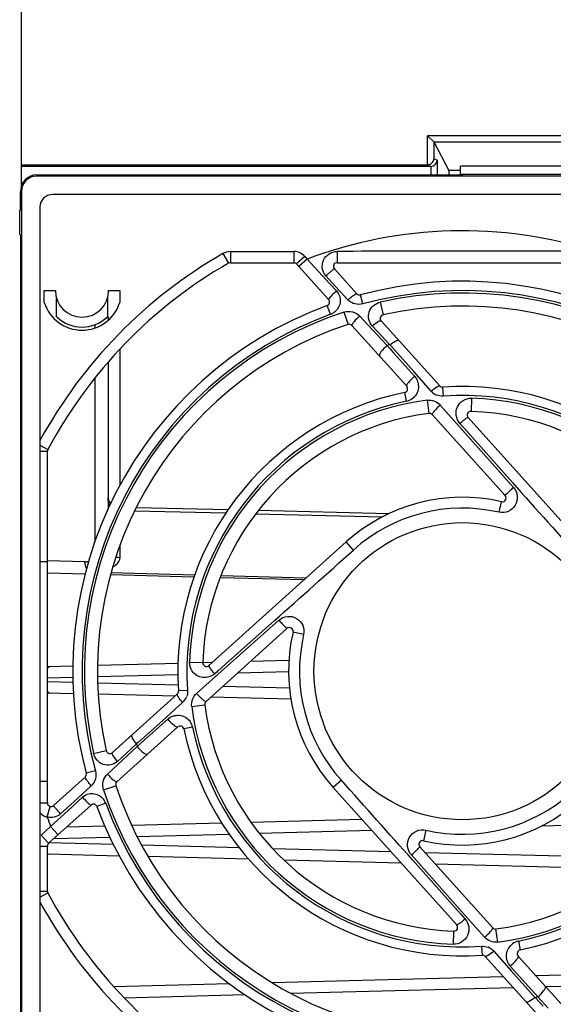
# Model space of a CAD drawing. Header units: inches. Extents: x 0 to 82.7, y 0 to 58.5.
# Tile 74 of 79: x 32.6 to 34.3, y 45.6 to 48.7. Entities that reach past the tile are written whole.
import ezdxf

# ---------------------------------------------------------------- set-up
doc = ezdxf.new("R2010")
doc.units = ezdxf.units.IN
doc.header["$LTSCALE"] = 4.547244
doc.header["$MEASUREMENT"] = 0
doc.layers.get('0').update_dxf_attribs({"linetype": 'CONTINUOUS'})

msp = doc.modelspace()

# ---------------------------------------------------------------- linework, layer by layer
at = {"color": 7, "linetype": 'CONTINUOUS'}
for p, q in [((32.5688, 48.1556), (32.5688, 50.7519)), ((33.8614, 48.2221), (33.8615, 48.3141)), ((34.6714, 48.3141), (33.8615, 48.3141)), ((33.8616, 48.3141), (33.8813, 48.2945)), ((33.8813, 48.2945), (34.6714, 48.2946)), ((33.8813, 48.2945), (33.8813, 48.2413)), ((33.8813, 48.2945), (33.9287, 48.2038)), ((33.8916, 48.2361), (33.8813, 48.2413)), ((33.8916, 48.2361), (33.8916, 48.189)), ((32.5688, 48.2221), (33.8612, 48.2221)), ((33.8714, 48.2169), (32.5688, 48.2169)), ((33.8612, 48.2221), (33.8714, 48.2169)), ((33.8714, 48.2169), (33.8714, 48.189)), ((33.9287, 48.2038), (33.9287, 48.189)), ((33.9657, 48.2038), (33.9287, 48.2038)), ((33.9657, 48.1912), (33.9657, 48.2177)), ((34.5956, 48.2177), (33.9657, 48.2177)), ((32.618, 48.1895), (32.618, 48.1861)), ((33.9723, 48.189), (32.618, 48.1895)), ((35.9157, 48.1861), (32.618, 48.1861)), ((33.3818, 48.189), (33.3818, 48.1895)), ((34.5956, 48.1912), (33.9657, 48.1912)), ((33.9723, 48.189), (33.9723, 48.1895)), ((32.5654, 48.0778), (32.5654, 48.1369)), ((32.5654, 48.1369), (32.5688, 48.1369)), ((32.5688, 48.1369), (32.5688, 45.0857)), ((35.9038, 48.127), (32.6672, 48.127)), ((32.5633, 47.9991), (32.5633, 48.0778)), ((32.5633, 48.0778), (32.5654, 48.0778)), ((32.6279, 48.0877), (32.6279, 45.1349)), ((32.5654, 47.9991), (32.5633, 47.9991)), ((32.5654, 47.9991), (32.5654, 45.2235)), ((33.2337, 47.9459), (33.2337, 47.9105)), ((33.2337, 47.9459), (33.4357, 47.9459)), ((33.4357, 47.9459), (33.4357, 47.9105)), ((33.5734, 47.9461), (33.5735, 47.9105)), ((33.2102, 47.9397), (33.2278, 47.9089)), ((33.4709, 47.9303), (33.4445, 47.9066)), ((33.4784, 47.9219), (33.4521, 47.8982)), ((33.4709, 47.9303), (33.4784, 47.9219)), ((33.4784, 47.9219), (33.5507, 47.8434)), ((33.2337, 47.9105), (33.4357, 47.9105)), ((33.4445, 47.9066), (33.5465, 47.7933)), ((33.6359, 47.8117), (33.5647, 47.8908)), ((33.5735, 47.9105), (34.711, 47.9105)), ((33.5687, 47.8353), (33.5377, 47.869)), ((32.6416, 47.7838), (32.6416, 47.8219)), ((32.6416, 47.8219), (32.6771, 47.8219)), ((32.8464, 47.8219), (32.8818, 47.8219)), ((32.8818, 47.8219), (32.8818, 47.7838)), ((33.5507, 47.8434), (33.5717, 47.8206)), ((33.6081, 47.7926), (33.5687, 47.8353)), ((32.681, 47.7384), (32.681, 47.7964)), ((32.8424, 47.7964), (32.8424, 47.7384)), ((33.6556, 47.7794), (33.6478, 47.8082)), ((33.5522, 47.7464), (33.5419, 47.7743)), ((33.7108, 47.7852), (33.7198, 47.7449)), ((32.8444, 47.7384), (32.8444, 47.7269)), ((33.5953, 47.7534), (33.6083, 47.7142)), ((33.6453, 47.7409), (33.6994, 47.6825)), ((33.7128, 47.7259), (33.7136, 47.7255)), ((33.8999, 47.5185), (33.7136, 47.7255)), ((32.8029, 47.7134), (32.8029, 47.7029)), ((33.6205, 47.7115), (33.6208, 47.7109)), ((33.6208, 47.7109), (33.7949, 47.5174)), ((33.7156, 47.6767), (33.6852, 47.7094)), ((33.6994, 47.6825), (33.7326, 47.6469)), ((33.7414, 47.6489), (33.7156, 47.6767)), ((32.8827, 47.2035), (32.8827, 47.6364)), ((33.7326, 47.6469), (33.7412, 47.6372)), ((33.7412, 47.6372), (33.7528, 47.6242)), ((33.7472, 47.6425), (33.7414, 47.6489)), ((33.7727, 47.614), (33.7472, 47.6425)), ((33.7528, 47.6242), (33.82, 47.5491)), ((33.8173, 47.5641), (33.7727, 47.614)), ((32.8444, 47.594), (32.8444, 47.126)), ((32.8029, 47.5443), (32.8029, 47.0232)), ((33.8728, 47.5019), (33.8173, 47.5641)), ((33.9115, 47.4861), (33.9095, 47.5146)), ((33.7944, 47.4699), (33.7886, 47.4979)), ((34.0011, 47.4797), (33.9997, 47.4376)), ((33.8603, 47.4729), (33.8657, 47.4312)), ((33.9018, 47.4574), (33.9729, 47.3777)), ((33.876, 47.4273), (34.1079, 47.1698)), ((33.9905, 47.4179), (34.3835, 46.9815)), ((33.9784, 47.3835), (33.9641, 47.3995)), ((34.1314, 47.2117), (33.9784, 47.3835)), ((33.9729, 47.3777), (34.1349, 47.1957)), ((32.6279, 47.3298), (32.6529, 47.3164)), ((32.6279, 47.3108), (32.6515, 47.3108)), ((32.6515, 46.1929), (32.6515, 47.3108)), ((33.2263, 47.1244), (32.9342, 47.1314)), ((34.0887, 47.1166), (34.0965, 47.1504)), ((32.9292, 47.1216), (33.2198, 47.1145)), ((33.3147, 47.1122), (33.7181, 47.1025)), ((33.7375, 47.112), (33.3223, 47.122)), ((32.8827, 46.9727), (32.8827, 47.0128)), ((33.6022, 47.0224), (33.1657, 46.6294)), ((33.6254, 46.9967), (33.6022, 47.0224)), ((32.6279, 46.9607), (32.6515, 46.9607)), ((32.7711, 46.9595), (32.6515, 46.9627)), ((32.6515, 46.9241), (32.7718, 46.9209)), ((32.8525, 46.9188), (33.1185, 46.9119)), ((33.1202, 46.9169), (32.8538, 46.9239)), ((33.2014, 46.9097), (33.4692, 46.9027)), ((33.4747, 46.9077), (33.2033, 46.9148)), ((33.2053, 46.6113), (33.3879, 46.7738)), ((33.374, 46.7721), (33.2181, 46.6333)), ((33.4138, 46.7469), (33.1563, 46.515)), ((33.467, 46.7277), (33.4332, 46.7354)), ((33.0672, 46.6361), (32.8113, 46.6294)), ((33.1039, 46.64), (33.146, 46.6386)), ((33.1748, 46.639), (33.146, 46.6382)), ((33.2181, 46.6333), (33.1961, 46.6138)), ((33.4202, 46.6454), (33.2976, 46.6422)), ((32.7325, 46.6274), (32.6515, 46.6253)), ((32.8113, 46.5943), (33.0671, 46.601)), ((33.1262, 46.5408), (33.2053, 46.6113)), ((33.1903, 46.6085), (33.1841, 46.603)), ((33.1933, 46.6113), (33.1903, 46.6085)), ((33.1961, 46.6138), (33.1933, 46.6113)), ((33.2574, 46.606), (33.4193, 46.6102)), ((32.6515, 46.5901), (32.7326, 46.5923)), ((32.733, 46.5752), (32.6515, 46.5773)), ((33.0695, 46.5664), (32.8117, 46.5731)), ((32.6515, 46.5422), (32.7345, 46.54)), ((33.0571, 46.5316), (32.8135, 46.5379)), ((33.0651, 46.5389), (32.8582, 46.3525)), ((33.0975, 46.5504), (33.069, 46.5485)), ((33.4218, 46.5571), (33.2093, 46.5627)), ((33.0817, 46.5117), (33.0194, 46.456)), ((33.1107, 46.4992), (33.1525, 46.5047)), ((33.4266, 46.5219), (33.1714, 46.5286)), ((32.9594, 46.3918), (33.0345, 46.4589)), ((33.0194, 46.456), (32.9696, 46.4115)), ((32.8728, 46.2597), (33.0662, 46.4339)), ((32.9696, 46.4115), (32.9411, 46.3861)), ((33.1137, 46.4333), (33.0857, 46.4275)), ((32.9347, 46.3804), (32.9017, 46.3496)), ((32.9411, 46.3861), (32.9347, 46.3804)), ((32.9368, 46.3715), (32.9465, 46.3802)), ((32.9465, 46.3802), (32.9594, 46.3918)), ((32.7984, 46.3497), (32.8387, 46.3587)), ((32.8577, 46.3517), (32.8582, 46.3525)), ((32.9017, 46.3496), (32.8743, 46.3242)), ((32.9062, 46.3431), (32.9368, 46.3715)), ((32.8427, 46.2842), (32.9062, 46.3431)), ((32.8042, 46.2945), (32.7754, 46.2867)), ((32.6279, 46.2618), (32.6515, 46.2618)), ((32.7719, 46.2748), (32.6712, 46.1841)), ((32.8721, 46.2594), (32.8728, 46.2597)), ((33.587, 46.2643), (33.5612, 46.2411)), ((32.791, 46.2471), (32.7473, 46.2068)), ((32.8303, 46.2343), (32.8695, 46.2472)), ((33.5612, 46.2411), (33.9542, 45.8047)), ((32.6279, 46.1929), (32.6515, 46.1929)), ((32.7473, 46.2068), (32.6937, 46.1574)), ((32.7176, 46.1687), (32.7631, 46.2106)), ((32.8373, 46.1911), (32.8093, 46.1808)), ((32.6508, 46.1474), (32.6602, 46.1815)), ((32.6554, 46.064), (32.7903, 46.1855)), ((32.6617, 46.1174), (32.7176, 46.1687)), ((33.2066, 46.128), (32.92, 46.1205)), ((33.6526, 46.1397), (33.3001, 46.1304)), ((34.2256, 46.1195), (34.6449, 46.1305)), ((32.6317, 46.0903), (32.6617, 46.1174)), ((32.6617, 46.1174), (32.6855, 46.091)), ((32.8347, 46.1182), (32.7121, 46.115)), ((33.3261, 46.096), (33.6835, 46.1053)), ((33.856, 46.1059), (33.8482, 46.0722)), ((32.6317, 46.0903), (32.6554, 46.064)), ((32.8617, 46.06), (32.6586, 46.0653)), ((32.6719, 46.0789), (32.8502, 46.0835)), ((32.9369, 46.0858), (33.2295, 46.0935)), ((32.6279, 46.0552), (32.6515, 46.0552)), ((32.6515, 45.9117), (32.6515, 46.0552)), ((33.2624, 46.0495), (32.9514, 46.0577)), ((33.7451, 46.0369), (33.3686, 46.0467)), ((33.8368, 46.0528), (34.0687, 45.7952)), ((34.546, 46.0159), (33.8536, 46.034)), ((32.6515, 46.0304), (32.8801, 46.0244)), ((32.6561, 46.0306), (32.6577, 46.0302)), ((33.2924, 46.0136), (32.9718, 46.022)), ((33.7775, 46.0009), (33.4045, 46.0107)), ((33.9718, 45.8449), (33.8098, 46.0269)), ((33.8133, 46.0109), (33.9663, 45.8391)), ((34.508, 45.9818), (33.886, 45.9981)), ((32.6279, 45.9117), (32.6515, 45.9117)), ((32.6279, 45.8928), (32.6529, 45.9062)), ((33.9663, 45.8391), (33.9806, 45.823)), ((34.0429, 45.7652), (33.9718, 45.8449)), ((33.9436, 45.7428), (33.945, 45.785)), ((34.0844, 45.7496), (34.079, 45.7914)), ((34.1503, 45.7526), (34.1561, 45.7246)), ((34.0332, 45.7365), (34.0352, 45.708)), ((34.0719, 45.7207), (34.1274, 45.6585)), ((34.0448, 45.7041), (34.2311, 45.4971)), ((34.3239, 45.5117), (34.1498, 45.7051)), ((34.1919, 45.5984), (34.1247, 45.6735)), ((34.1274, 45.6585), (34.172, 45.6086)), ((34.1028, 45.6396), (33.3669, 45.6204)), ((34.6287, 45.6534), (34.2063, 45.6424)), ((33.2314, 45.6168), (32.8634, 45.6072)), ((33.4255, 45.5868), (34.1337, 45.6053)), ((34.172, 45.6086), (34.1975, 45.5801)), ((34.2035, 45.5854), (34.1919, 45.5984)), ((34.2372, 45.608), (34.5722, 45.6168)), ((32.8954, 45.5729), (33.2794, 45.583)), ((34.1975, 45.5801), (34.2033, 45.5737)), ((34.2033, 45.5737), (34.2291, 45.5459)), ((34.2121, 45.5757), (34.2035, 45.5854)), ((34.2453, 45.5401), (34.2121, 45.5757))]:
    msp.add_line(p, q, dxfattribs=at)
msp.add_circle((33.9723, 46.6113), 0.4724, dxfattribs=at)
for centre, radius, start, end in [((32.618, 48.1369), 0.0526, 90, 180), ((32.618, 48.1369), 0.0492, 90, 180), ((32.6672, 48.0877), 0.0394, 90, 180), ((33.9723, 46.6113), 1.4006, 72.3481, 110.6497), ((33.2337, 47.8987), 0.0472, 90, 119.8451), ((33.4357, 47.8987), 0.0472, 42, 90), ((33.9723, -2.6992), 50.6469, 89.51953, 90.45129), ((33.9723, 46.6113), 1.5315, 119.8451, 151.3891), ((33.9723, 46.6113), 1.4961, 119.8451, 151.8801), ((33.2337, 47.8987), 0.0118, 90, 119.8451), ((33.4357, 47.8987), 0.0118, 42, 90), ((33.5735, 47.8987), 0.0118, 90.0018, 221.999), ((33.9723, 46.6113), 1.2402, 20.312, 105.1721), ((32.7617, 47.8219), 0.0846, 180, 360), ((33.9723, 46.6113), 1.2104, 20.312, 105.1721), ((33.5378, 47.7854), 0.0118, 290.315, 42.0009), ((33.6413, 47.8233), 0.0452, 222.7403, 228.1833), ((33.6447, 47.8196), 0.0118, 222.0018, 285.1726), ((33.9723, 46.6113), 1.2027, 18.2681, 102.5609), ((32.7617, 47.8219), 0.126, 197.6124, 342.3876), ((33.9723, 46.6113), 1.2402, 110.312, 195.1721), ((33.5355, 47.7919), 0.0485, 305.8067, 310.971), ((33.9723, 46.6113), 1.1614, 18.2682, 102.5609), ((32.7617, 47.8219), 0.1161, 225.9795, 314.0205), ((33.9723, 46.6113), 1.2103, 110.312, 195.1721), ((33.9723, 46.6113), 1.2027, 108.2681, 192.5609), ((33.5351, 47.7926), 0.0493, 290.3441, 305.769), ((33.7223, 47.7334), 0.0118, 102.5632, 222.0007), ((33.9723, 46.6113), 1.1614, 108.2682, 192.5609), ((33.612, 47.7029), 0.0118, 42.0026, 108.2713), ((33.9723, 46.6113), 1.063, 102.5463, 103.0372), ((33.7862, 47.5095), 0.0118, 281.7129, 41.9983), ((33.9087, 47.5264), 0.0118, 222.0008, 273.9725), ((33.9723, 46.6113), 0.9055, 11.7107, 93.9787), ((33.9723, 46.6113), 0.9055, 101.7107, 183.9787), ((33.7847, 47.5164), 0.0474, 281.7845, 306.0574), ((33.9084, 47.5337), 0.0477, 221.7582, 247.913), ((33.9723, 46.6113), 0.8769, 11.7107, 93.9787), ((33.9723, 46.6113), 0.8689, 7.4088, 88.1064), ((33.9723, 46.6113), 0.8769, 101.7107, 183.9787), ((33.9723, 46.6113), 0.8689, 97.4088, 178.1064), ((33.9723, 46.6113), 0.8268, 97.4087, 178.1064), ((33.8673, 47.4194), 0.0118, 42.0011, 97.4039), ((33.9993, 47.4258), 0.0118, 88.1064, 221.9989), ((33.9723, 46.6113), 0.8268, 7.4088, 88.1064), ((32.6633, 47.3108), 0.0118, 151.8801, 180), ((76.71, 85.0226), 56.9439, 221.60587, 221.94774), ((32.8743, 47.167), 0.0299, 180.034, 188.5174), ((33.9723, 46.6113), 0.5532, 77.0314, 132), ((34.0992, 47.1619), 0.0118, 257.0339, 42.002), ((33.9723, 46.6113), 0.5186, 77.0314, 132), ((32.8838, 47.014), 0.0413, 249.7559, 268.497), ((-4.1759, 89.0551), 56.5495, 311.607, 311.94852), ((32.7724, 47.0079), 0.0483, 268.5509, 282.3163), ((33.4217, 46.7381), 0.0118, 347.0341, 132.002), ((33.9723, 46.6113), 0.5532, 167.0314, 222), ((33.9723, 46.6113), 0.5186, 167.0314, 222), ((33.9723, 46.6113), 0.8769, 281.7107, 3.9787), ((33.9723, 46.6113), 0.9055, 281.7107, 3.9787), ((33.1578, 46.6382), 0.0118, 178.1069, 312.0018), ((33.9723, 46.6113), 0.8268, 277.4087, 358.1064), ((33.9723, 46.6113), 0.8689, 277.4088, 358.1064), ((33.0572, 46.5476), 0.0118, 312.0008, 3.9725), ((33.05, 46.5474), 0.0477, 311.7582, 337.913), ((33.1642, 46.5062), 0.0118, 132.0011, 187.4088), ((33.9723, 46.6113), 0.8268, 187.4088, 268.1064), ((33.9723, 46.6113), 0.8689, 187.4088, 268.1064), ((33.0673, 46.4236), 0.0474, 11.7845, 36.0574), ((33.0741, 46.4251), 0.0118, 11.7129, 131.9983), ((33.9723, 46.6113), 0.9055, 191.7107, 273.9787), ((33.9723, 46.6113), 0.8769, 191.7107, 273.9787), ((33.9723, 46.6113), 1.063, 192.5463, 193.0371), ((32.8503, 46.3613), 0.0118, 192.5634, 312.0007), ((32.764, 46.2836), 0.0118, 312.0018, 15.1726), ((32.8807, 46.2509), 0.0118, 132.0026, 198.2713), ((-8.7653, 8.2), 56.9439, 41.60587, 41.94774), ((32.7603, 46.2802), 0.0452, 312.7403, 318.1833), ((33.9723, 46.6113), 1.2027, 198.2681, 282.5609), ((33.9723, 46.6113), 1.1614, 198.2682, 282.5609), ((33.9723, 46.6113), 0.5186, 257.0314, 312), ((32.6633, 46.1929), 0.0118, 180, 312), ((32.7917, 46.1744), 0.0485, 35.8067, 40.971), ((32.7911, 46.174), 0.0493, 20.3441, 35.769), ((33.9723, 46.6113), 1.2104, 200.312, 285.1721), ((33.9723, 46.6113), 0.5532, 257.0314, 312), ((32.6633, 46.1929), 0.0472, 221.4096, 254.6963), ((32.7982, 46.1767), 0.0118, 20.315, 132.0009), ((33.9723, 46.6113), 1.2402, 200.312, 285.1721), ((33.9723, 46.6113), 1.4006, 199.3438, 200.6497), ((33.8455, 46.0607), 0.0118, 77.0339, 222.002), ((32.6633, 46.0552), 0.0118, 132, 180), ((32.6633, 45.9117), 0.0118, 180, 208.1199), ((33.9723, 46.6113), 1.5315, 208.6109, 240.1549), ((33.9723, 46.6113), 1.4961, 208.1199, 240.1549), ((33.9454, 45.7968), 0.0118, 268.1064, 41.9989), ((34.0774, 45.8031), 0.0118, 222.0011, 277.4039), ((34.16, 45.7062), 0.0474, 101.7845, 126.0574), ((34.0363, 45.6889), 0.0477, 41.7582, 67.913), ((34.1585, 45.7131), 0.0118, 101.7129, 221.9983), ((34.036, 45.6962), 0.0118, 42.0008, 93.9725), ((33.9723, 46.6113), 1.063, 282.5463, 283.0372)]:
    msp.add_arc(centre, radius, start, end, dxfattribs=at)
for points, knots in [([(33.8612, 48.2221), (33.8667, 48.2222), (33.8769, 48.2269), (33.8811, 48.2368), (33.8813, 48.2413)], [0, 0, 0, 0, 0.552746, 1, 1, 1, 1]), ([(33.8719, 48.2169), (33.8774, 48.2171), (33.8873, 48.222), (33.8914, 48.2317), (33.8916, 48.2361)], [0, 0, 0, 0, 0.552942, 1, 1, 1, 1]), ([(33.5377, 47.869), (33.5317, 47.8755), (33.5236, 47.8925), (33.528, 47.9201), (33.5466, 47.9409), (33.5646, 47.9461), (33.5734, 47.9461)], [0, 0, 0, 0, 0.24953, 0.499403, 0.749633, 1, 1, 1, 1]), ([(33.5377, 47.869), (33.541, 47.872), (33.547, 47.8771), (33.5556, 47.8849), (33.5605, 47.8875), (33.5641, 47.8915), (33.5647, 47.8908)], [0, 0, 0, 0, 0.383008, 0.706026, 0.92181, 1, 1, 1, 1]), ([(33.5717, 47.8206), (33.5682, 47.8175), (33.562, 47.8117), (33.5533, 47.8032), (33.5495, 47.7981), (33.5458, 47.7941), (33.5465, 47.7933)], [0, 0, 0, 0, 0.375374, 0.697424, 0.915736, 1, 1, 1, 1]), ([(33.5717, 47.8206), (33.5797, 47.8119), (33.5888, 47.7866), (33.5763, 47.7631), (33.5673, 47.7553)], [0, 0, 0, 0, 0.499025, 1, 1, 1, 1]), ([(33.6081, 47.7926), (33.6114, 47.7955), (33.6173, 47.8005), (33.6259, 47.8072), (33.6311, 47.8103), (33.6352, 47.8124), (33.6359, 47.8117)], [0, 0, 0, 0, 0.379556, 0.697975, 0.91222, 1, 1, 1, 1]), ([(33.5953, 47.7534), (33.6039, 47.7562), (33.6228, 47.7571), (33.6392, 47.7475), (33.6453, 47.7409)], [0, 0, 0, 0, 0.502118, 1, 1, 1, 1]), ([(33.6852, 47.7094), (33.6748, 47.7206), (33.6665, 47.7578), (33.6956, 47.7818), (33.7108, 47.7852)], [0, 0, 0, 0, 0.494935, 1, 1, 1, 1]), ([(33.6453, 47.7409), (33.6389, 47.7353), (33.6303, 47.7272), (33.6228, 47.7173), (33.6203, 47.713), (33.6205, 47.7115)], [0, 0, 0, 0, 0.654897, 0.881458, 1, 1, 1, 1]), ([(33.6852, 47.7094), (33.6906, 47.714), (33.6988, 47.7195), (33.7092, 47.727), (33.7128, 47.7259)], [0, 0, 0, 0, 0.65572, 1, 1, 1, 1]), ([(33.7414, 47.6489), (33.7471, 47.6536), (33.7542, 47.6588), (33.7676, 47.6654), (33.7699, 47.6629)], [0, 0, 0, 0, 0.678522, 1, 1, 1, 1]), ([(33.7326, 47.6469), (33.7254, 47.6408), (33.7163, 47.6314), (33.7087, 47.6204), (33.7074, 47.6146), (33.7085, 47.6134)], [0, 0, 0, 0, 0.663477, 0.886039, 1, 1, 1, 1]), ([(33.82, 47.5491), (33.8129, 47.543), (33.8037, 47.5338), (33.7961, 47.5238), (33.794, 47.5185), (33.7949, 47.5174)], [0, 0, 0, 0, 0.676165, 0.897884, 1, 1, 1, 1]), ([(33.82, 47.5491), (33.8286, 47.5394), (33.8381, 47.5114), (33.8232, 47.4857), (33.8126, 47.478)], [0, 0, 0, 0, 0.497781, 1, 1, 1, 1]), ([(33.8728, 47.5019), (33.8784, 47.5068), (33.8866, 47.5131), (33.8951, 47.5181), (33.8992, 47.5193), (33.8999, 47.5185)], [0, 0, 0, 0, 0.691631, 0.903924, 1, 1, 1, 1]), ([(33.9641, 47.3995), (33.958, 47.4064), (33.9497, 47.4241), (33.9537, 47.4528), (33.9727, 47.4749), (33.9918, 47.48), (34.0011, 47.4797)], [0, 0, 0, 0, 0.249654, 0.498506, 0.748385, 1, 1, 1, 1]), ([(33.9018, 47.4574), (33.8953, 47.4517), (33.8865, 47.4435), (33.8786, 47.4335), (33.8757, 47.4294), (33.8758, 47.4279)], [0, 0, 0, 0, 0.656474, 0.884071, 1, 1, 1, 1]), ([(33.9641, 47.3995), (33.9672, 47.4023), (33.9729, 47.4071), (33.9812, 47.4135), (33.986, 47.4164), (33.9899, 47.4186), (33.9905, 47.4179)], [0, 0, 0, 0, 0.383308, 0.701831, 0.914499, 1, 1, 1, 1]), ([(34.1349, 47.1957), (34.1415, 47.1883), (34.15, 47.1687), (34.1431, 47.1378), (34.1197, 47.1165), (34.0984, 47.1144), (34.0887, 47.1166)], [0, 0, 0, 0, 0.249958, 0.500031, 0.750103, 1, 1, 1, 1]), ([(34.1349, 47.1957), (34.1314, 47.1925), (34.1252, 47.1867), (34.1156, 47.1787), (34.1125, 47.1736), (34.1073, 47.1705), (34.1079, 47.1698)], [0, 0, 0, 0, 0.378015, 0.702791, 0.921823, 1, 1, 1, 1]), ([(32.8594, 46.9422), (32.8629, 46.9443), (32.8736, 46.9515), (32.8826, 46.9638), (32.8827, 46.9727)], [0, 0, 0, 0, 0.317211, 1, 1, 1, 1]), ([(33.3879, 46.7738), (33.3953, 46.7804), (33.4149, 46.7889), (33.4458, 46.7821), (33.4672, 46.7587), (33.4692, 46.7373), (33.467, 46.7277)], [0, 0, 0, 0, 0.249959, 0.500036, 0.750107, 1, 1, 1, 1]), ([(33.3879, 46.7738), (33.3911, 46.7703), (33.3969, 46.7641), (33.4049, 46.7546), (33.4101, 46.7514), (33.4131, 46.7462), (33.4138, 46.7469)], [0, 0, 0, 0, 0.378015, 0.702791, 0.921823, 1, 1, 1, 1]), ([(33.1841, 46.603), (33.1794, 46.6084), (33.1732, 46.6157), (33.1675, 46.6244), (33.1655, 46.6277), (33.1656, 46.6289)], [0, 0, 0, 0, 0.664786, 0.88582, 1, 1, 1, 1]), ([(32.6577, 46.6254), (32.6558, 46.6254), (32.6533, 46.6232), (32.6519, 46.6208), (32.6515, 46.62)], [0, 0, 0, 0, 0.678149, 1, 1, 1, 1]), ([(33.1841, 46.603), (33.1743, 46.5943), (33.1457, 46.5849), (33.12, 46.6005), (33.1125, 46.6113)], [0, 0, 0, 0, 0.500007, 1, 1, 1, 1]), ([(32.6515, 46.5475), (32.6519, 46.5467), (32.6533, 46.5443), (32.6558, 46.5421), (32.6577, 46.542)], [0, 0, 0, 0, 0.32183, 1, 1, 1, 1]), ([(33.0817, 46.5117), (33.0768, 46.5174), (33.0705, 46.5256), (33.0656, 46.534), (33.0644, 46.5382), (33.0651, 46.5389)], [0, 0, 0, 0, 0.691631, 0.903924, 1, 1, 1, 1]), ([(33.1262, 46.5408), (33.1319, 46.5342), (33.1401, 46.5254), (33.1501, 46.5176), (33.1542, 46.5147), (33.1557, 46.5148)], [0, 0, 0, 0, 0.656474, 0.884071, 1, 1, 1, 1]), ([(33.0345, 46.4589), (33.0442, 46.4675), (33.0722, 46.4771), (33.0979, 46.4621), (33.1056, 46.4515)], [0, 0, 0, 0, 0.497781, 1, 1, 1, 1]), ([(33.0345, 46.4589), (33.0406, 46.4519), (33.0499, 46.4426), (33.0599, 46.4351), (33.0652, 46.4329), (33.0662, 46.4339)], [0, 0, 0, 0, 0.676165, 0.897884, 1, 1, 1, 1]), ([(32.9347, 46.3804), (32.93, 46.386), (32.9248, 46.3931), (32.9182, 46.4065), (32.9208, 46.4089)], [0, 0, 0, 0, 0.678522, 1, 1, 1, 1]), ([(32.8743, 46.3242), (32.8631, 46.3138), (32.8258, 46.3054), (32.8018, 46.3345), (32.7984, 46.3497)], [0, 0, 0, 0, 0.494934, 1, 1, 1, 1]), ([(32.8743, 46.3242), (32.8696, 46.3295), (32.8641, 46.3377), (32.8567, 46.3481), (32.8577, 46.3517)], [0, 0, 0, 0, 0.65572, 1, 1, 1, 1]), ([(32.9368, 46.3715), (32.9428, 46.3643), (32.9522, 46.3552), (32.9633, 46.3476), (32.969, 46.3463), (32.9702, 46.3474)], [0, 0, 0, 0, 0.663477, 0.886039, 1, 1, 1, 1]), ([(32.8303, 46.2343), (32.8275, 46.2428), (32.8265, 46.2617), (32.8362, 46.2781), (32.8427, 46.2842)], [0, 0, 0, 0, 0.502118, 1, 1, 1, 1]), ([(32.8427, 46.2842), (32.8483, 46.2778), (32.8564, 46.2693), (32.8664, 46.2618), (32.8706, 46.2592), (32.8721, 46.2594)], [0, 0, 0, 0, 0.654897, 0.881458, 1, 1, 1, 1]), ([(32.791, 46.2471), (32.7881, 46.2503), (32.7831, 46.2562), (32.7765, 46.2649), (32.7733, 46.27), (32.7712, 46.2742), (32.7719, 46.2748)], [0, 0, 0, 0, 0.379556, 0.697975, 0.91222, 1, 1, 1, 1]), ([(32.7631, 46.2106), (32.7718, 46.2186), (32.7971, 46.2277), (32.8205, 46.2152), (32.8283, 46.2062)], [0, 0, 0, 0, 0.499025, 1, 1, 1, 1]), ([(32.7631, 46.2106), (32.7662, 46.2071), (32.772, 46.2009), (32.7804, 46.1922), (32.7855, 46.1885), (32.7896, 46.1848), (32.7903, 46.1855)], [0, 0, 0, 0, 0.375374, 0.697424, 0.915736, 1, 1, 1, 1]), ([(32.6937, 46.1574), (32.6885, 46.1632), (32.6814, 46.1722), (32.6728, 46.1805), (32.6712, 46.1839)], [0, 0, 0, 0, 0.67316, 1, 1, 1, 1]), ([(33.8098, 46.0269), (33.8032, 46.0343), (33.7947, 46.0539), (33.8016, 46.0847), (33.825, 46.1061), (33.8463, 46.1082), (33.856, 46.1059)], [0, 0, 0, 0, 0.249958, 0.500031, 0.750103, 1, 1, 1, 1]), ([(33.8098, 46.0269), (33.8133, 46.03), (33.8195, 46.0359), (33.8291, 46.0439), (33.8322, 46.049), (33.8374, 46.052), (33.8368, 46.0528)], [0, 0, 0, 0, 0.378015, 0.702791, 0.921823, 1, 1, 1, 1]), ([(33.9806, 45.823), (33.9867, 45.8162), (33.995, 45.7985), (33.991, 45.7698), (33.972, 45.7477), (33.9529, 45.7425), (33.9436, 45.7428)], [0, 0, 0, 0, 0.249654, 0.498506, 0.748385, 1, 1, 1, 1]), ([(33.9806, 45.823), (33.9775, 45.8203), (33.9718, 45.8155), (33.9635, 45.8091), (33.9587, 45.8062), (33.9548, 45.804), (33.9542, 45.8047)], [0, 0, 0, 0, 0.383308, 0.701831, 0.914499, 1, 1, 1, 1]), ([(34.0429, 45.7652), (34.0494, 45.7709), (34.0582, 45.779), (34.0661, 45.789), (34.069, 45.7931), (34.0689, 45.7946)], [0, 0, 0, 0, 0.656474, 0.884071, 1, 1, 1, 1]), ([(34.0719, 45.7207), (34.0663, 45.7158), (34.0581, 45.7094), (34.0496, 45.7045), (34.0455, 45.7033), (34.0448, 45.7041)], [0, 0, 0, 0, 0.691631, 0.903924, 1, 1, 1, 1]), ([(34.1247, 45.6735), (34.1161, 45.6831), (34.1066, 45.7112), (34.1215, 45.7368), (34.1321, 45.7445)], [0, 0, 0, 0, 0.497781, 1, 1, 1, 1]), ([(34.1247, 45.6735), (34.1318, 45.6795), (34.141, 45.6888), (34.1485, 45.6988), (34.1507, 45.7041), (34.1498, 45.7051)], [0, 0, 0, 0, 0.676165, 0.897884, 1, 1, 1, 1]), ([(34.2121, 45.5757), (34.2193, 45.5817), (34.2284, 45.5912), (34.236, 45.6022), (34.2373, 45.6079), (34.2362, 45.6091)], [0, 0, 0, 0, 0.663477, 0.886039, 1, 1, 1, 1]), ([(34.2033, 45.5737), (34.1976, 45.569), (34.1905, 45.5638), (34.1771, 45.5571), (34.1748, 45.5597)], [0, 0, 0, 0, 0.678522, 1, 1, 1, 1])]:
    msp.add_open_spline(points, degree=3, knots=knots, dxfattribs=at)
for points in [[(33.6297, 47.7795), (33.6229, 47.7814), (33.6164, 47.7849), (33.6112, 47.7896)], [(33.6556, 47.7794), (33.6473, 47.7772), (33.638, 47.7772), (33.6297, 47.7795)], [(33.8603, 47.4729), (33.875, 47.4748), (33.892, 47.4684), (33.9018, 47.4574)], [(33.9115, 47.4861), (33.9044, 47.4856), (33.8971, 47.4868), (33.8905, 47.4894)], [(32.8507, 47.1399), (32.8467, 47.1458), (32.8444, 47.1532), (32.8444, 47.1603)], [(32.8532, 47.1453), (32.8489, 47.15), (32.8457, 47.1562), (32.8447, 47.1626)], [(32.7761, 46.9378), (32.7727, 46.9444), (32.7711, 46.9521), (32.7711, 46.9595)], [(33.1125, 46.6113), (33.1067, 46.6195), (33.1036, 46.63), (33.1039, 46.64)], [(33.0975, 46.5504), (33.098, 46.5434), (33.0969, 46.536), (33.0942, 46.5294)], [(33.1107, 46.4992), (33.1088, 46.5139), (33.1152, 46.5309), (33.1262, 46.5408)], [(32.8042, 46.2945), (32.8064, 46.2862), (32.8064, 46.277), (32.8041, 46.2687)], [(32.8041, 46.2687), (32.8022, 46.2619), (32.7987, 46.2554), (32.794, 46.2501)], [(32.6937, 46.1574), (32.6829, 46.1474), (32.6649, 46.1433), (32.6508, 46.1474)], [(34.0844, 45.7496), (34.0697, 45.7477), (34.0527, 45.7541), (34.0429, 45.7652)], [(34.0332, 45.7365), (34.0403, 45.737), (34.0476, 45.7358), (34.0542, 45.7331)]]:
    msp.add_open_spline(points, degree=3, dxfattribs=at)

doc.saveas('drawing.dxf')
